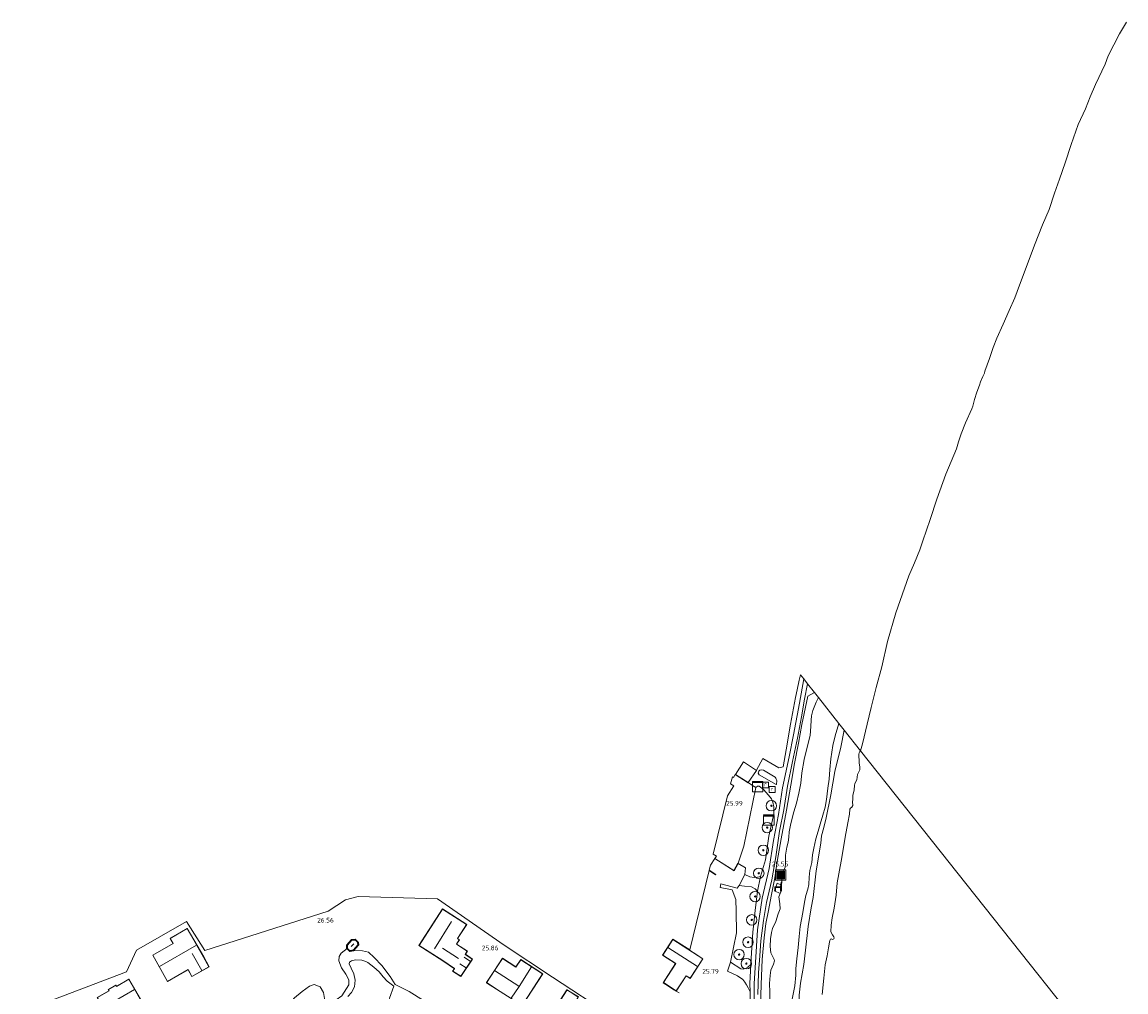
# Model space of a CAD drawing. Extents: x 196936 to 200438, y 361224 to 364196.
# Tile 120 of 256: x 197779 to 198200, y 363673 to 364044. Entities that reach past the tile are written whole.
import ezdxf
from ezdxf.enums import TextEntityAlignment as Align
from ezdxf.lldxf.tags import DXFTag

# ---------------------------------------------------------------- set-up
doc = ezdxf.new("R2010")
doc.units = 0
for name, color, linetype, lineweight in [('B-ME-GR-BOOM-S', 90, 'Continuous', 25), ('B-ME-GR-GRAS-GV', 60, 'Continuous', 13), ('B-ME-GW-OPHOGING_KRUIN-G', 90, 'Continuous', 18), ('B-ME-GW-TALUD_KRUIN-G', 90, 'Continuous', 18), ('B-ME-GW-TALUD_TEEN-G', 90, 'Continuous', 18), ('B-ME-IE-MEUBILAIR_WEGMEUBILAIR-S', 7, 'Continuous', 25), ('B-ME-IE-TERREINAFSCHEIDING_DOORGANG-G', 210, 'Continuous', 18), ('B-ME-IE-TERREINAFSCHEIDING_KUNSTMATIG_HEKWERK-G', 20, 'IE-TERREINAFSCHEIDING-KUNSTMATIG', 18), ('B-ME-IE-TERREINAFSCHEIDING_KUNSTMATIG_MUUR-GV', 90, 'Continuous', 18), ('B-ME-KG-GRENS_OPNAME-G', 210, 'KG-OPNAME', 18), ('B-ME-KG-KADASTRAAL_DAKRAND-G', 170, 'Continuous', 18), ('B-ME-KG-KADASTRAAL_NOK-G', 10, 'Continuous', 18), ('B-ME-OB-BEKLEDING_STEEN-GV', 30, 'Continuous', 18), ('B-ME-OB-OEVERVOORZIENING-G', 7, 'Continuous', 18), ('B-ME-OG-BEBOUWING_SCHUUR-GV', 7, 'Continuous', 35), ('B-ME-OG-BEBOUWING_WONINGBOUW-GV', 7, 'Continuous', 18), ('B-ME-OG-HOOGTEPUNT-S', 7, 'Continuous', 25), ('B-ME-OG-TERREIN_GROEN-GV', 7, 'Continuous', 18), ('B-ME-OG-TERREIN_GROEN_TUIN-GV', 7, 'Continuous', 18), ('B-ME-OG-WATER_RIVIER-GV', 130, 'Continuous', 18), ('B-ME-RI-GWA_RIOOLPUT-S', 30, 'Continuous', 25), ('B-ME-VH-VERHARDING_ASFALT-GV', 252, 'Continuous', 18), ('B-ME-VH-VERHARDING_HALFVERHARDING-GV', 252, 'Continuous', 18), ('B-ME-VH-VERHARDING_STRAATBAKSTEEN-GV', 252, 'Continuous', 18), ('B-ME-VH-VERHARDING_TEGEL-GV', 252, 'Continuous', 18)]:
    doc.layers.add(name, color=color, linetype=linetype, lineweight=lineweight)
doc.styles.add('NLCS-ISO', font='NLCS-ISO.ttf')
doc.styles.add('NLCS-ISO-ANNOTATIVE-T18', font='NLCS-ISO.ttf', dxfattribs={"height": 1.8})
doc.styles.get("Standard").update_dxf_attribs({"font": 'arial.ttf'})
doc.linetypes.add('IE-TERREINAFSCHEIDING-KUNSTMATIG', pattern='A,4,[82,NLCS.SHX,S=0.75,R=90,X=0,Y=0],4,-2', length=10)
tags = doc.linetypes.add('KG-OPNAME', pattern='A,5.5,-2,["O",Standard,S=1.8,R=0,X=-0.5,Y=-0.9],-2,5.5,-2,[5,NLCS.SHX,S=0.75,R=0,X=0,Y=0],-2', length=19).pattern_tags.tags
tags[6] = DXFTag(74, 10)

# ---------------------------------------------------------------- blocks, each defined once
blk = doc.blocks.new('SAL-HOOGTELABEL-SO')
at = {"color": 0, "linetype": 'ByBlock', "lineweight": -2, "style": 'NLCS-ISO-ANNOTATIVE-T18'}
blk.add_attdef('HOOGTE', text='', height=1.8, dxfattribs=at).set_placement((2.79, 0), align=Align.RIGHT)
blk = doc.blocks.new('SIE-WEG_ZITBANK-SO')
at = {"color": 0, "linetype": 'ByBlock', "lineweight": 18}
blk.add_lwpolyline([(-0.91, -1.63), (-0.91, -0.2), (1.09, -0.2), (1.09, -1.63), (1.29, -1.63), (1.29, -0.21), (1.54, 1.78), (1.33, 1.78), (1.11, 0), (-1.11, 0), (-1.11, -1.63)], close=True, dxfattribs=at)
blk = doc.blocks.new('SGR-BOOM_01-SO')
at = {"linetype": 'ByBlock', "lineweight": 18}
h = blk.add_hatch(color=0, dxfattribs=at)
h.dxf.hatch_style = 1
edge = h.paths.add_edge_path()
edge.add_arc((0, 0), 0.25, 0, 360)
at = {"color": 0, "linetype": 'ByBlock', "lineweight": 18}
for radius in [2, 0.25]:
    blk.add_circle((0, 0), radius, dxfattribs=at)
blk = doc.blocks.new('SKL-DATA_KAST-SO')
at = {"color": 0, "linetype": 'ByBlock', "lineweight": 18}
for points in [[(-2, 2), (2, 2), (2, 1.68), (-2, 1.68)], [(-2, 1.52), (2, 1.52), (2, -2), (-2, -2)]]:
    blk.add_lwpolyline(points, close=True, dxfattribs=at)
blk = doc.blocks.new('SIE-WEG_AFVALBAK-SO')
at = {"linetype": 'ByBlock', "lineweight": 18}
h = blk.add_hatch(color=0, dxfattribs=at)
h.dxf.hatch_style = 1
h.paths.add_polyline_path([(-1.5, -1.5), (1.5, -1.5), (1.5, 1.5), (-1.5, 1.5)])
at = {"color": 0, "linetype": 'ByBlock', "lineweight": 18}
for points in [[(-2, -2), (2, -2), (2, 2), (-2, 2)], [(-1.5, -1.5), (1.5, -1.5), (1.5, 1.5), (-1.5, 1.5)]]:
    blk.add_lwpolyline(points, close=True, dxfattribs=at)
blk = doc.blocks.new('SRI-PUT_INSPECTIEPUT_RIOOLPUT-SO')
at = {"color": 0, "linetype": 'ByBlock', "lineweight": 18}
blk.add_lwpolyline([(-1.12, -1.12), (1.12, -1.12), (1.12, 1.12), (-1.12, 1.12)], close=True, dxfattribs=at)
at = {"color": 0, "linetype": 'ByBlock', "lineweight": 18, "style": 'NLCS-ISO'}
blk.add_text('r', height=1.5, dxfattribs=at).set_placement((0, 0.28), align=Align.MIDDLE_CENTER)

msp = doc.modelspace()

# ---------------------------------------------------------------- linework, layer by layer
at = {"layer": 'B-ME-GR-GRAS-GV'}
for points in [[(198060.831, 363667.424, 24.793), (198061.097, 363675.836, 25.14), (198061.467, 363685.368, 25.299), (198062.216, 363693.694, 25.356), (198062.864, 363699.188, 25.454), (198063.82, 363704.095, 25.449), (198064.85, 363709.631, 25.511), (198066.31, 363716.597, 25.612), (198067.167, 363722.879, 25.678), (198068.714, 363731.575, 25.706), (198070.729, 363742.509, 25.816), (198072.435, 363752.056, 25.78), (198073.847, 363760.333, 25.723), (198075.318, 363768.139, 25.641), (198076.645, 363775.207, 25.56), (198078.881, 363786.052, 25.478), (198081.423, 363787.447, 25.333), (198082.942, 363785.52, 25.399), (198082.076, 363783.817, 25.395), (198080.766, 363780.644, 25.437), (198080.322, 363778.582, 25.508), (198080.183, 363776.932, 25.565), (198080.039, 363774.528, 25.557), (198079.751, 363770.987, 25.542), (198078.921, 363767.607, 25.527), (198077.526, 363761.887, 25.572), (198076.572, 363756.775, 25.651), (198076.213, 363752.759, 25.813), (198075.442, 363749.048, 25.806), (198074.519, 363745.225, 25.855), (198073.479, 363741.877, 25.813), (198072.408, 363737.429, 25.674), (198071.799, 363734.259, 25.663), (198071.611, 363732.105, 25.64), (198071.387, 363730.252, 25.693), (198070.923, 363728.408, 25.738), (198070.404, 363725.305, 25.7), (198070.331, 363724.454, 25.7), (198070.405, 363723.149, 25.708), (198070.397, 363722.019, 25.715), (198070.222, 363720.67, 25.738), (198069.724, 363719.505, 25.734), (198069.167, 363718.451, 25.662), (198068.886, 363713.784, 25.437), (198067.139, 363714.61, 25.5), (198066.155, 363711.634, 25.478), (198068.258, 363710.587, 25.441), (198067.75, 363709.347, 25.538), (198068.194, 363706.661, 25.497), (198068.38, 363704.766, 25.559), (198067.572, 363702.871, 25.567), (198066.615, 363699.97, 25.608), (198065.39, 363697.276, 25.546), (198065.001, 363695.712, 25.485), (198064.574, 363693.334, 25.423), (198064.516, 363690.356, 25.39), (198064.737, 363688.018, 25.427), (198065.459, 363686.44, 25.468), (198066.042, 363685.435, 25.489), (198066.212, 363684.888, 25.48), (198065.792, 363683.562, 25.456), (198064.737, 363681.316, 25.522), (198064.435, 363679.245, 25.489), (198064.261, 363676.281, 25.435), (198064.424, 363672.955, 25.259)], [(198064.424, 363672.955, 25.259), (198064.261, 363676.281, 25.435), (198064.435, 363679.245, 25.489), (198064.737, 363681.316, 25.522), (198065.792, 363683.562, 25.456), (198066.212, 363684.888, 25.48), (198066.042, 363685.435, 25.489), (198065.459, 363686.44, 25.468), (198064.737, 363688.018, 25.427), (198064.516, 363690.356, 25.39), (198064.574, 363693.334, 25.423), (198065.001, 363695.712, 25.485), (198065.39, 363697.276, 25.546), (198066.615, 363699.97, 25.608), (198067.572, 363702.871, 25.567), (198068.38, 363704.766, 25.559), (198068.194, 363706.661, 25.497), (198067.75, 363709.347, 25.538), (198068.258, 363710.587, 25.441), (198068.769, 363711.833, 25.343), (198068.886, 363713.784, 25.437), (198069.167, 363718.451, 25.662), (198069.724, 363719.505, 25.734), (198070.222, 363720.67, 25.738), (198070.397, 363722.019, 25.715), (198070.405, 363723.149, 25.708), (198070.331, 363724.454, 25.7), (198070.404, 363725.305, 25.7), (198070.923, 363728.408, 25.738), (198071.387, 363730.252, 25.693), (198071.611, 363732.105, 25.64), (198071.799, 363734.259, 25.663), (198072.408, 363737.429, 25.674), (198073.479, 363741.877, 25.813), (198074.519, 363745.225, 25.855), (198075.442, 363749.048, 25.806), (198076.213, 363752.759, 25.813), (198076.572, 363756.775, 25.651), (198077.526, 363761.887, 25.572), (198078.921, 363767.607, 25.527), (198079.751, 363770.987, 25.542), (198080.039, 363774.528, 25.557), (198080.183, 363776.932, 25.565), (198080.322, 363778.582, 25.508), (198080.766, 363780.644, 25.437), (198082.076, 363783.817, 25.395), (198082.942, 363785.52, 25.399), (198090.73, 363775.64, 18.057), (198089.348, 363770.888, 18.098), (198088.434, 363767.168, 18.039), (198087.638, 363762.068, 18.03), (198087.294, 363758.036, 18.066), (198087.096, 363754.337, 18.057), (198086.511, 363750.86, 18.048), (198086.038, 363746.619, 18.021), (198085.492, 363743.622, 18.039), (198084.683, 363740.598, 18.003), (198083.607, 363737.097, 17.994), (198082.828, 363734.49, 18.044), (198081.928, 363731.513, 18.044), (198081.206, 363727.991, 18.017), (198080.654, 363725.383, 17.976), (198080.407, 363722.438, 17.976), (198079.688, 363719.369, 18.03), (198079.408, 363716.85, 18.021), (198079.254, 363714.086, 18.003), (198078.852, 363712.266, 17.998), (198078.11, 363709.913, 17.967), (198077.667, 363707.386, 17.976), (198076.996, 363703.338, 18.062), (198076.471, 363700.694, 18.071), (198075.972, 363698.013, 18.148), (198075.538, 363694.253, 18.103), (198075.219, 363689.957, 18.03), (198074.701, 363685.626, 18.008), (198074.287, 363681.966, 18.027), (198074.263, 363679.38, 18.023), (198073.895, 363675.401, 18.031), (198073.049, 363670.829, 18.046)], [(198073.049, 363670.829, 18.046), (198073.895, 363675.401, 18.031), (198074.263, 363679.38, 18.023), (198074.287, 363681.966, 18.027), (198074.701, 363685.626, 18.008), (198075.219, 363689.957, 18.03), (198075.538, 363694.253, 18.103), (198075.972, 363698.013, 18.148), (198076.471, 363700.694, 18.071), (198076.996, 363703.338, 18.062), (198077.667, 363707.386, 17.976), (198078.11, 363709.913, 17.967), (198078.852, 363712.266, 17.998), (198079.254, 363714.086, 18.003), (198079.408, 363716.85, 18.021), (198079.688, 363719.369, 18.03), (198080.407, 363722.438, 17.976), (198080.654, 363725.383, 17.976), (198081.206, 363727.991, 18.017), (198081.928, 363731.513, 18.044), (198082.828, 363734.49, 18.044), (198083.607, 363737.097, 17.994), (198084.683, 363740.598, 18.003), (198085.492, 363743.622, 18.039), (198086.038, 363746.619, 18.021), (198086.511, 363750.86, 18.048), (198087.096, 363754.337, 18.057), (198087.294, 363758.036, 18.066), (198087.638, 363762.068, 18.03), (198088.434, 363767.168, 18.039), (198089.348, 363770.888, 18.098), (198090.73, 363775.64, 18.057), (198092.792, 363773.025, 17.752), (198091.522, 363766.576, 17.749), (198089.229, 363757.324, 17.831), (198087.664, 363748.385, 17.804), (198085.891, 363739.575, 17.804), (198084.95, 363735.891, 17.853), (198084.176, 363732.668, 17.835), (198083.821, 363729.868, 17.826), (198082.082, 363719.335, 17.808), (198080.934, 363709.069, 17.799), (198080.155, 363705.166, 17.84), (198079.055, 363698.038, 17.894), (198078.06, 363689.013, 17.858), (198077.397, 363683.505, 17.831), (198076.034, 363676.35, 17.849), (198075.604, 363671.747, 17.849)]]:
    msp.add_polyline3d(points, dxfattribs=at)
for points in [[(198066.916, 363752.488, 25.84), (198066.774, 363752.272, 25.836), (198060.283, 363755.947, 25.914), (198059.962, 363756.683, 25.93), (198059.977, 363757.06, 25.93), (198060.133, 363757.39, 25.93), (198060.582, 363757.745, 25.93), (198061.33, 363757.918, 25.914), (198061.98, 363757.755, 25.889), (198066.346, 363755.057, 25.849), (198066.631, 363754.762, 25.861), (198066.994, 363753.643, 25.84)], [(198059.668, 363716.823, 25.676), (198058.416, 363716.716, 25.724), (198056.751, 363717.039, 25.676), (198054.793, 363717.885, 25.601), (198055.074, 363720.405, 25.817), (198052.267, 363722.159, 25.802), (198052.225, 363722.186, 25.802), (198054.449, 363728.683, 25.826), (198058.96, 363751.091, 25.766), (198059.595, 363751.71, 25.875), (198060.246, 363751.693, 25.875), (198061.904, 363750.399, 25.87), (198063.875, 363748.237, 25.87), (198064.952, 363746.805, 25.82), (198065.484, 363745.525, 25.791), (198065.895, 363743.725, 25.787), (198065.884, 363741.115, 25.816), (198064.036, 363732.488, 25.733), (198062.706, 363723.474, 25.72), (198060.755, 363717.136, 25.649)], [(198045.642, 363714.32, 25.811), (198051.839, 363712.634, 25.864), (198052.652, 363713.638, 25.718), (198054.633, 363713.441, 25.589), (198057.367, 363713.151, 25.607), (198058.717, 363712.482, 25.592), (198059.601, 363711.482, 25.541), (198058.79, 363704.098, 25.541), (198057.849, 363695.869, 25.533), (198057.275, 363685.965, 25.453), (198057.135, 363683.497, 25.364), (198055.999, 363682.445, 25.356), (198055.066, 363681.971, 25.34), (198054.134, 363681.759, 25.335), (198053.327, 363681.854, 25.348), (198049.322, 363684.344, 25.397), (198051.613, 363695.612, 25.682), (198051.464, 363703.889, 25.676), (198051.371, 363708.288, 25.724), (198049.911, 363711.993, 25.893), (198045.359, 363712.906, 25.816)]]:
    msp.add_polyline3d(points, close=True, dxfattribs=at)
at = {"layer": 'B-ME-GW-OPHOGING_KRUIN-G'}
msp.add_polyline3d([(198077.341, 363792.626, 25.549), (198075.679, 363783.442, 25.561), (198073.439, 363771.316, 25.708), (198071.807, 363762.881, 25.773), (198069.258, 363751.081, 25.825), (198067.62, 363740.881, 25.809), (198065.8, 363730.847, 25.781), (198064.078, 363720.165, 25.683), (198061.468, 363708.835, 25.614), (198059.602, 363696.693, 25.529), (198058.858, 363684.245, 25.411), (198058.353, 363676.286, 25.248), (198058.417, 363668.722, 24.996)], dxfattribs=at)
at = {"layer": 'B-ME-GW-TALUD_KRUIN-G'}
for points in [[(198082.942, 363785.52, 25.399), (198082.076, 363783.817, 25.395), (198080.766, 363780.644, 25.437), (198080.322, 363778.582, 25.508), (198080.183, 363776.932, 25.565), (198080.039, 363774.528, 25.557), (198079.751, 363770.987, 25.542), (198078.921, 363767.607, 25.527), (198077.526, 363761.887, 25.572), (198076.572, 363756.775, 25.651), (198076.213, 363752.759, 25.813), (198075.442, 363749.048, 25.806), (198074.519, 363745.225, 25.855), (198073.479, 363741.877, 25.813), (198072.408, 363737.429, 25.674), (198071.799, 363734.259, 25.663), (198071.611, 363732.105, 25.64), (198071.387, 363730.252, 25.693), (198070.923, 363728.408, 25.738), (198070.404, 363725.305, 25.7), (198070.331, 363724.454, 25.7), (198070.405, 363723.149, 25.708), (198070.397, 363722.019, 25.715), (198070.222, 363720.67, 25.738), (198069.724, 363719.505, 25.734), (198069.167, 363718.451, 25.662)], [(198092.792, 363773.025, 17.752), (198091.522, 363766.576, 17.749), (198089.229, 363757.324, 17.831), (198087.664, 363748.385, 17.804), (198085.891, 363739.575, 17.804), (198084.95, 363735.891, 17.853), (198084.176, 363732.668, 17.835), (198083.821, 363729.868, 17.826), (198082.082, 363719.335, 17.808), (198080.934, 363709.069, 17.799), (198080.155, 363705.166, 17.84), (198079.055, 363698.038, 17.894), (198078.06, 363689.013, 17.858), (198077.397, 363683.505, 17.831), (198076.034, 363676.35, 17.849), (198075.604, 363671.747, 17.849), (198075.596, 363666.497, 17.822), (198074.888, 363660.898, 17.763), (198074.259, 363656.487, 17.722), (198073.653, 363652.655, 17.726)], [(198067.75, 363709.347, 25.538), (198068.194, 363706.661, 25.497), (198068.38, 363704.766, 25.559), (198067.572, 363702.871, 25.567), (198066.615, 363699.97, 25.608), (198065.39, 363697.276, 25.546), (198065.001, 363695.712, 25.485), (198064.574, 363693.334, 25.423), (198064.516, 363690.356, 25.39), (198064.737, 363688.018, 25.427), (198065.459, 363686.44, 25.468), (198066.042, 363685.435, 25.489), (198066.212, 363684.888, 25.48), (198065.792, 363683.562, 25.456), (198064.737, 363681.316, 25.522), (198064.435, 363679.245, 25.489), (198064.261, 363676.281, 25.435), (198064.424, 363672.955, 25.259), (198064.411, 363669.123, 25.082)], [(197902.766, 363689.608, 25.504), (197900.52, 363687.876, 25.944), (197899.758, 363686.492, 25.994), (197899.673, 363684.848, 25.981), (197900.627, 363682.277, 25.981), (197902.268, 363679.769, 25.977), (197903.453, 363677.642, 25.994), (197903.424, 363675.725, 25.969), (197900.786, 363671.574, 25.919)], [(197921.199, 363675.857, 25.941), (197919.299, 363678.899, 25.875), (197916.033, 363683.086, 25.783), (197913.136, 363686.192, 25.58), (197910.931, 363688.208, 25.543), (197908.624, 363688.67, 25.543), (197905.188, 363688.815, 25.504)], [(197900.786, 363671.574, 25.919), (197898.617, 363669.959, 25.875), (197896.405, 363669.071, 25.892), (197894.983, 363668.9, 25.826), (197894.331, 363669.741, 25.752), (197893.788, 363672.843, 25.801), (197892.476, 363674.934, 25.851), (197890.137, 363675.812, 25.801), (197888.363, 363675.16, 25.801), (197885.611, 363673.232, 25.851), (197882.736, 363670.794, 26.014), (197880.149, 363667.853, 26.194), (197877.891, 363664.753, 26.358), (197876.669, 363663.39, 26.424), (197873.53, 363662.094, 26.309)], [(197920.674, 363675.254, 23.952), (197918.99, 363670.655, 24.162), (197919.572, 363668.082, 24.133)], [(197936.439, 363666.931, 25.484), (197926.544, 363673.166, 25.759), (197921.199, 363675.857, 25.941)]]:
    msp.add_polyline3d(points, dxfattribs=at)
at = {"layer": 'B-ME-GW-TALUD_TEEN-G'}
for points in [[(198090.73, 363775.64, 18.057), (198089.348, 363770.888, 18.098), (198088.434, 363767.168, 18.039), (198087.638, 363762.068, 18.03), (198087.294, 363758.036, 18.066), (198087.096, 363754.337, 18.057), (198086.511, 363750.86, 18.048), (198086.038, 363746.619, 18.021), (198085.492, 363743.622, 18.039), (198084.683, 363740.598, 18.003), (198083.607, 363737.097, 17.994), (198082.828, 363734.49, 18.044), (198081.928, 363731.513, 18.044), (198081.206, 363727.991, 18.017), (198080.654, 363725.383, 17.976), (198080.407, 363722.438, 17.976), (198079.688, 363719.369, 18.03), (198079.408, 363716.85, 18.021), (198079.254, 363714.086, 18.003), (198078.852, 363712.266, 17.998), (198078.11, 363709.913, 17.967), (198077.667, 363707.386, 17.976), (198076.996, 363703.338, 18.062), (198076.471, 363700.694, 18.071), (198075.972, 363698.013, 18.148), (198075.538, 363694.253, 18.103), (198075.219, 363689.957, 18.03), (198074.701, 363685.626, 18.008)], [(197910.681, 363684.271, 24.253), (197909.961, 363684.656, 24.253), (197908.424, 363685.141, 24.253), (197905.99, 363685.294, 24.249), (197904.521, 363684.884, 24.245), (197903.692, 363684.395, 24.241), (197903.555, 363683.762, 24.237), (197904.351, 363682.068, 24.237), (197905.394, 363679.988, 24.199), (197905.889, 363677.533, 24.17), (197905.606, 363674.997, 24.262), (197904.503, 363672.769, 24.166), (197903.022, 363671.211, 23.952)], [(197910.681, 363684.271, 24.253), (197913.038, 363682.456, 24.202), (197915.014, 363680.746, 24.206), (197916.531, 363678.728, 24.206), (197918.151, 363677.09, 24.206), (197920.674, 363675.254, 23.952)], [(198074.701, 363685.626, 18.008), (198074.287, 363681.966, 18.027), (198074.263, 363679.38, 18.023), (198073.895, 363675.401, 18.031), (198073.049, 363670.829, 18.046), (198072.457, 363667.595, 18.072), (198072.078, 363663.386, 18.061), (198072.079, 363660.563, 18.152), (198072.593, 363658.671, 18.065), (198072.594, 363655.848, 18), (198072.095, 363650.737, 18.016), (198071.682, 363646.729, 17.974), (198072.255, 363643.162, 17.74), (198072.336, 363639.471, 17.721), (198071.457, 363636.337, 17.766), (198070.571, 363633.167, 17.819), (198069.575, 363628.088, 18.046), (198069.395, 363623.023, 18.152), (198069.862, 363616.85, 18.084), (198070.168, 363613.302, 18.004), (198070.699, 363611.485, 17.993), (198071.978, 363608.846, 17.808), (198073.645, 363604.901, 17.582)]]:
    msp.add_polyline3d(points, dxfattribs=at)
at = {"layer": 'B-ME-IE-TERREINAFSCHEIDING_DOORGANG-G'}
msp.add_polyline3d([(198057.765, 363751.868, 25.787), (198056.115, 363753.002, 25.816)], dxfattribs=at)
at = {"layer": 'B-ME-IE-TERREINAFSCHEIDING_KUNSTMATIG_HEKWERK-G'}
for points in [[(198054.449, 363728.683, 25.826), (198058.96, 363751.091, 25.766), (198057.765, 363751.868, 25.787)], [(198052.225, 363722.186, 25.802), (198054.449, 363728.683, 25.826)], [(198069.167, 363718.451, 25.662), (198068.886, 363713.784, 25.437), (198068.769, 363711.833, 25.343), (198068.258, 363710.587, 25.441), (198067.75, 363709.347, 25.538)], [(198052.652, 363713.638, 25.718), (198051.839, 363712.634, 25.864), (198045.642, 363714.32, 25.811), (198045.359, 363712.906, 25.816), (198049.911, 363711.993, 25.893), (198051.371, 363708.288, 25.724)], [(198049.322, 363684.344, 25.397), (198051.613, 363695.612, 25.682), (198051.464, 363703.889, 25.676), (198051.371, 363708.288, 25.724)]]:
    msp.add_polyline3d(points, dxfattribs=at)
at = {"layer": 'B-ME-IE-TERREINAFSCHEIDING_KUNSTMATIG_MUUR-GV'}
for points in [[(198056.115, 363753.002, 25.816), (198056.061, 363752.918, 25.816), (198051.175, 363756.098, 25.901), (198051.229, 363756.182, 25.413)], [(198043.398, 363724.049, 26.021), (198050.665, 363719.446, 25.746), (198052.181, 363722.21, 25.802), (198052.225, 363722.186, 25.802), (198052.267, 363722.159, 25.802), (198050.701, 363719.304, 25.413), (198043.343, 363723.965, 25.152)], [(198043.69, 363717.909, 25.104), (198043.636, 363717.825, 25.923), (198041.208, 363719.397, 25.914), (198041.234, 363719.499, 25.141)], [(198024.662, 363675.86, 23.83), (198024.638, 363675.816, 23.835), (198024.554, 363675.87, 25.922), (198024.578, 363675.914, 25.926)], [(198027.764, 363673.858, 25.966), (198027.741, 363673.813, 25.965), (198027.657, 363673.867, 23.805), (198027.679, 363673.912, 23.8)]]:
    msp.add_polyline3d(points, close=True, dxfattribs=at)
at = {"layer": 'B-ME-KG-GRENS_OPNAME-G'}
for points in [[(198042.752, 363725.67, 26.023), (198048.237, 363747.971, 25.999), (198050.665, 363751.753, 25.999), (198049.372, 363752.583, 25.999), (198050.036, 363755.284, 25.948)], [(198042.752, 363725.67, 26.023), (198043.948, 363724.883, 26.023), (198043.398, 363724.049, 26.021), (198043.343, 363723.965, 25.152), (198041.728, 363721.51, 25.151), (198041.234, 363719.499, 25.141), (198041.208, 363719.397, 25.914), (198033.742, 363689.043, 26.027)], [(198003.802, 363663.818, 25.612), (197981.28, 363678.609, 25.746), (197962.826, 363690.946, 25.806), (197937.397, 363708.645, 26.019), (197906.987, 363709.519, 25.935), (197902.222, 363708.198, 26.409), (197895.499, 363703.82, 26.436), (197848.401, 363688.893, 26.466), (197841.365, 363699.881, 26.367), (197822.287, 363689.016, 26.286), (197818.465, 363680.752, 26.385), (197778.552, 363665.571, 26.277)], [(198028.621, 363673.245, 26.003), (198027.741, 363673.813, 25.965), (198027.657, 363673.867, 23.805), (198024.638, 363675.816, 23.835), (198024.554, 363675.87, 25.922), (198023.541, 363676.524, 26.003), (198028.291, 363683.883, 26.003), (198023.337, 363687.081, 26.136), (198027.291, 363693.207, 26.058)], [(198027.291, 363693.207, 26.058), (198033.742, 363689.043, 26.027)], [(198028.621, 363673.245, 26.003), (198029.693, 363672.653, 26.069)]]:
    msp.add_polyline3d(points, dxfattribs=at)
at = {"layer": 'B-ME-KG-KADASTRAAL_DAKRAND-G'}
for points in [[(197946.239, 363678.983, 26.9), (197943.204, 363680.975, 26.9), (197943.855, 363681.917, 28.652), (197939.359, 363684.975, 28.715), (197930.274, 363690.755, 29.018), (197939.253, 363704.684, 29.081), (197948.427, 363698.8, 29.387), (197944.935, 363693.436, 29.384), (197945.656, 363692.96, 28.922), (197944.584, 363691.289, 28.922), (197948.679, 363688.593, 28.922), (197947.911, 363687.379, 28.922), (197950.649, 363685.561, 28.922)], [(197843.493, 363678.917, 29.633), (197842.014, 363681.536, 29.609), (197834.196, 363677.044, 29.609), (197828.568, 363687.043, 30.368), (197836.333, 363691.525, 30.368), (197835.2, 363693.488, 29.12), (197841.641, 363697.213, 29.12), (197847.919, 363686.353, 30.251), (197849.998, 363682.639, 30.302)], [(197903.883, 363688.651, 27.933), (197902.816, 363689.629, 27.933), (197902.841, 363691.034, 27.933), (197904.545, 363692.893, 27.933), (197905.831, 363692.992, 27.933), (197906.835, 363692.071, 27.933), (197906.981, 363690.844, 27.933), (197905.163, 363688.862, 27.933)], [(198033.926, 363678.216, 30.819), (198032.362, 363679.225, 30.744), (198028.591, 363673.383, 28.792), (198023.679, 363676.554, 28.58), (198028.429, 363683.913, 31.147), (198023.475, 363687.111, 30.962), (198027.321, 363693.069, 31.071), (198038.751, 363685.691, 31.071)], [(197967.306, 363682.484, 28.928), (197969.155, 363685.31, 28.928), (197977.481, 363679.879, 28.928), (197969.639, 363667.842, 28.928), (197961.326, 363673.197, 28.928), (197956.085, 363676.556, 28.928), (197962.17, 363685.817, 28.928)], [(197814.005, 363660.561, 29.158), (197812.17, 363663.756, 29.627), (197811.615, 363663.437, 29.627), (197807.331, 363670.894, 29.63), (197811.816, 363673.471, 29.63), (197811.538, 363673.955, 29.63), (197814.334, 363675.562, 29.63), (197814.602, 363675.096, 29.63), (197819.369, 363677.834, 29.63), (197823.725, 363670.253, 29.63), (197823.109, 363669.9, 29.63), (197824.884, 363666.811, 29.156)], [(197994.105, 363653.106, 29.205), (197979.47, 363662.386, 29.207), (197986.853, 363673.794, 28.781), (197991.105, 363671.061, 28.778), (197990.472, 363670.02, 29.78), (198000.747, 363663.355, 29.78)]]:
    msp.add_polyline3d(points, close=True, dxfattribs=at)
at = {"layer": 'B-ME-KG-KADASTRAAL_NOK-G'}
for points in [[(197942.682, 363699.874, 33.713), (197936.162, 363689.435, 33.713)], [(197905.324, 363691.385, 29.012), (197904.389, 363690.354, 29.012)], [(197831.034, 363682.763, 33.308), (197845.226, 363690.913, 33.326)], [(197843.517, 363687.694, 32), (197847.277, 363681.261, 31.997)], [(197939.216, 363689.683, 32.336), (197945.312, 363685.844, 32.267)], [(198025.444, 363690, 32.45), (198036.729, 363682.737, 32.45)], [(197945.916, 363683.793, 30.371), (197948.239, 363682.272, 30.323)], [(197947.526, 363686.261, 30.323), (197949.907, 363684.664, 30.323)], [(197968.477, 363675.168, 32.336), (197959.16, 363681.145, 32.381)], [(197965.501, 363670.567, 32.336), (197968.519, 363675.141, 32.336), (197973.271, 363682.566, 32.336)], [(197821.548, 363673.949, 34.331), (197809.633, 363667.124, 34.391)]]:
    msp.add_polyline3d(points, dxfattribs=at)
at = {"layer": 'B-ME-OB-BEKLEDING_STEEN-GV'}
msp.add_polyline3d([(198075.604, 363671.747, 17.849), (198076.034, 363676.35, 17.849), (198077.397, 363683.505, 17.831), (198078.06, 363689.013, 17.858), (198079.055, 363698.038, 17.894), (198080.155, 363705.166, 17.84), (198080.934, 363709.069, 17.799), (198082.082, 363719.335, 17.808), (198083.821, 363729.868, 17.826), (198084.176, 363732.668, 17.835), (198084.95, 363735.891, 17.853), (198085.891, 363739.575, 17.804), (198087.664, 363748.385, 17.804), (198089.229, 363757.324, 17.831), (198091.522, 363766.576, 17.749), (198092.792, 363773.025, 17.752), (198098.991, 363765.16, 14.4), (198098.753, 363764.901, 14.4), (198098.546, 363764.415, 14.4), (198098.424, 363763.889, 14.4), (198098.39, 363762.842, 14.4), (198098.475, 363761.782, 14.4), (198098.513, 363760.576, 14.4), (198098.713, 363758.962, 14.4), (198098.739, 363757.908, 14.4), (198097.931, 363756.142, 14.4), (198097.582, 363754.052, 14.4), (198096.921, 363752.725, 14.4), (198096.79, 363751.87, 14.4), (198096.635, 363750.297, 14.4), (198096.04, 363748.056, 14.4), (198096.129, 363746.515, 14.4), (198096.024, 363745.627, 14.4), (198096.1, 363744.237, 14.4), (198095.701, 363743.653, 14.4), (198095.231, 363743.229, 14.4), (198094.978, 363742.868, 14.4), (198094.88, 363741.018, 14.4), (198094.179, 363737.619, 14.4), (198093.201, 363732.121, 14.4), (198092.477, 363728.274, 14.4), (198091.586, 363723.006, 14.4), (198090.127, 363714.712, 14.4), (198089.694, 363710.02, 14.4), (198088.923, 363705.008, 14.4), (198088.246, 363701.306, 14.4), (198087.826, 363698.504, 14.4), (198087.736, 363695.963, 14.4), (198088.288, 363694.787, 14.4), (198088.803, 363694.066, 14.4), (198088.991, 363693.623, 14.4), (198088.805, 363693.315, 14.4), (198088.356, 363693.068, 14.4), (198088.04, 363693.195, 14.4), (198087.837, 363693.249, 14.4), (198087.612, 363693.125, 14.4), (198087.373, 363692.883, 14.4), (198087.286, 363692.654, 14.4), (198087.117, 363691.983, 14.4), (198086.747, 363689.865, 14.4), (198086.24, 363686.833, 14.4), (198085.558, 363683.341, 14.4), (198085.056, 363678.327, 14.4), (198084.342, 363672.018, 14.4)], dxfattribs=at)
at = {"layer": 'B-ME-OB-OEVERVOORZIENING-G'}
for points in [[(198094.978, 363742.868, 14.4), (198095.231, 363743.229, 14.4), (198095.701, 363743.653, 14.4), (198096.1, 363744.237, 14.4), (198096.024, 363745.627, 14.4), (198096.129, 363746.515, 14.4), (198096.04, 363748.056, 14.4), (198096.635, 363750.297, 14.4), (198096.79, 363751.87, 14.4), (198096.921, 363752.725, 14.4), (198097.582, 363754.052, 14.4), (198097.931, 363756.142, 14.4), (198098.739, 363757.908, 14.4), (198098.713, 363758.962, 14.4), (198098.513, 363760.576, 14.4), (198098.475, 363761.782, 14.4), (198098.39, 363762.842, 14.4), (198098.424, 363763.889, 14.4), (198098.546, 363764.415, 14.4), (198098.753, 363764.901, 14.4), (198098.991, 363765.16, 14.4)], [(198084.342, 363672.018, 14.4), (198085.056, 363678.327, 14.4), (198085.558, 363683.341, 14.4), (198086.24, 363686.833, 14.4), (198086.747, 363689.865, 14.4), (198087.117, 363691.983, 14.4), (198087.286, 363692.654, 14.4), (198087.373, 363692.883, 14.4), (198087.612, 363693.125, 14.4), (198087.837, 363693.249, 14.4), (198088.04, 363693.195, 14.4), (198088.356, 363693.068, 14.4), (198088.805, 363693.315, 14.4), (198088.991, 363693.623, 14.4), (198088.803, 363694.066, 14.4), (198088.288, 363694.787, 14.4), (198087.736, 363695.963, 14.4), (198087.826, 363698.504, 14.4), (198088.246, 363701.306, 14.4), (198088.923, 363705.008, 14.4), (198089.694, 363710.02, 14.4), (198090.127, 363714.712, 14.4), (198091.586, 363723.006, 14.4), (198092.477, 363728.274, 14.4), (198093.201, 363732.121, 14.4), (198094.179, 363737.619, 14.4), (198094.88, 363741.018, 14.4), (198094.978, 363742.868, 14.4)]]:
    msp.add_polyline3d(points, dxfattribs=at)
at = {"layer": 'B-ME-OG-BEBOUWING_SCHUUR-GV'}
msp.add_polyline3d([(197905.188, 363688.815, 25.504), (197903.867, 363688.598, 25.504), (197902.766, 363689.608, 25.504), (197902.791, 363691.054, 25.504), (197904.522, 363692.942, 25.504), (197905.849, 363693.043, 25.504), (197906.882, 363692.096, 25.504), (197907.033, 363690.827, 25.504)], close=True, dxfattribs=at)
at = {"layer": 'B-ME-OG-BEBOUWING_WONINGBOUW-GV'}
for points in [[(197950.718, 363685.575, 26.207), (197946.253, 363678.914, 26.207), (197943.134, 363680.961, 26.207), (197943.786, 363681.904, 26.207), (197939.332, 363684.933, 26.207), (197930.205, 363690.74, 26.207), (197939.238, 363704.753, 26.207), (197948.496, 363698.815, 26.207), (197945.003, 363693.449, 26.207), (197945.724, 363692.973, 26.207), (197944.653, 363691.304, 26.207), (197948.748, 363688.608, 26.207), (197947.979, 363687.393, 26.207)], [(197850.066, 363682.62, 26.468), (197843.474, 363678.849, 26.468), (197841.995, 363681.468, 26.468), (197834.165, 363676.977, 26.468), (197828.502, 363687.06, 26.468), (197836.265, 363691.543, 26.468), (197835.132, 363693.506, 26.468), (197841.659, 363697.281, 26.468), (197847.962, 363686.378, 26.468)], [(198038.82, 363685.706, 26.003), (198033.941, 363678.147, 26.003), (198032.377, 363679.156, 26.003), (198028.606, 363673.314, 26.003), (198027.764, 363673.858, 25.966), (198027.679, 363673.912, 23.8), (198024.662, 363675.86, 23.83), (198024.578, 363675.914, 25.926), (198023.61, 363676.539, 26.003), (198028.36, 363683.898, 26.003), (198023.406, 363687.096, 26.136), (198027.306, 363693.138, 26.058)], [(197962.156, 363685.886, 25.902), (197967.291, 363682.553, 25.902), (197969.14, 363685.379, 25.902), (197977.55, 363679.894, 25.902), (197969.654, 363667.773, 25.902), (197961.299, 363673.155, 25.902), (197956.015, 363676.541, 25.902)], [(197819.387, 363677.903, 26.335), (197823.793, 363670.235, 26.122), (197823.178, 363669.881, 26.177), (197824.952, 363666.793, 26.15), (197813.987, 363660.493, 26.012), (197812.152, 363663.687, 26.004), (197811.597, 363663.369, 26.004), (197811.528, 363663.489, 26.345), (197811.378, 363663.749, 24.578), (197807.789, 363669.997, 24.656), (197807.639, 363670.257, 26.489), (197807.262, 363670.913, 26.445), (197811.748, 363673.49, 26.5), (197811.47, 363673.974, 26.457), (197814.353, 363675.631, 26.39), (197814.621, 363675.164, 26.461)], [(197995.004, 363654.401, 25.775), (197994.12, 363653.037, 25.789), (197979.401, 363662.371, 25.931), (197986.838, 363673.863, 25.808), (197991.172, 363671.077, 25.759), (197990.539, 363670.036, 25.759), (198000.816, 363663.37, 25.448)]]:
    msp.add_polyline3d(points, close=True, dxfattribs=at)
at = {"layer": 'B-ME-OG-TERREIN_GROEN-GV'}
for points in [[(197900.786, 363671.574, 25.919), (197903.424, 363675.725, 25.969), (197903.453, 363677.642, 25.994), (197902.268, 363679.769, 25.977), (197900.627, 363682.277, 25.981), (197899.673, 363684.848, 25.981), (197899.758, 363686.492, 25.994), (197900.52, 363687.876, 25.944), (197902.766, 363689.608, 25.504), (197903.867, 363688.598, 25.504), (197905.188, 363688.815, 25.504), (197908.624, 363688.67, 25.543), (197910.931, 363688.208, 25.543), (197913.136, 363686.192, 25.58), (197916.033, 363683.086, 25.783), (197919.299, 363678.899, 25.875), (197921.199, 363675.857, 25.941), (197926.544, 363673.166, 25.759), (197936.439, 363666.931, 25.484)], [(197904.503, 363672.769, 24.166), (197905.606, 363674.997, 24.262), (197905.889, 363677.533, 24.17), (197905.394, 363679.988, 24.199), (197904.351, 363682.068, 24.237), (197903.555, 363683.762, 24.237), (197903.692, 363684.395, 24.241), (197904.521, 363684.884, 24.245), (197905.99, 363685.294, 24.249), (197908.424, 363685.141, 24.253), (197909.961, 363684.656, 24.253), (197910.681, 363684.271, 24.253), (197913.038, 363682.456, 24.202), (197915.014, 363680.746, 24.206), (197916.531, 363678.728, 24.206), (197918.151, 363677.09, 24.206), (197920.674, 363675.254, 23.952), (197918.99, 363670.655, 24.162)], [(197918.99, 363670.655, 24.162), (197920.674, 363675.254, 23.952), (197918.151, 363677.09, 24.206), (197916.531, 363678.728, 24.206), (197915.014, 363680.746, 24.206), (197913.038, 363682.456, 24.202), (197910.681, 363684.271, 24.253), (197909.961, 363684.656, 24.253), (197908.424, 363685.141, 24.253), (197905.99, 363685.294, 24.249), (197904.521, 363684.884, 24.245), (197903.692, 363684.395, 24.241), (197903.555, 363683.762, 24.237), (197904.351, 363682.068, 24.237), (197905.394, 363679.988, 24.199), (197905.889, 363677.533, 24.17), (197905.606, 363674.997, 24.262), (197904.503, 363672.769, 24.166)], [(197882.736, 363670.794, 26.014), (197885.611, 363673.232, 25.851), (197888.363, 363675.16, 25.801), (197890.137, 363675.812, 25.801), (197892.476, 363674.934, 25.851), (197893.788, 363672.843, 25.801)]]:
    msp.add_polyline3d(points, dxfattribs=at)
at = {"layer": 'B-ME-OG-TERREIN_GROEN_TUIN-GV'}
for points in [[(198059.226, 363757.71, 26.026), (198056.115, 363753.002, 25.816), (198051.229, 363756.182, 25.413), (198054.268, 363760.947, 25.415)], [(198051.175, 363756.098, 25.901), (198056.061, 363752.918, 25.816), (198056.115, 363753.002, 25.816), (198057.765, 363751.868, 25.787), (198058.96, 363751.091, 25.766), (198054.449, 363728.683, 25.826), (198052.225, 363722.186, 25.802), (198052.181, 363722.21, 25.802), (198050.665, 363719.446, 25.746), (198043.398, 363724.049, 26.021), (198043.948, 363724.883, 26.023), (198042.752, 363725.67, 26.023), (198048.237, 363747.971, 25.999), (198050.665, 363751.753, 25.999), (198049.372, 363752.583, 25.999), (198050.036, 363755.284, 25.948), (198050.477, 363755.003, 25.948)], [(197939.238, 363704.753, 26.207), (197930.205, 363690.74, 26.207), (197939.332, 363684.933, 26.207), (197943.786, 363681.904, 26.207), (197943.134, 363680.961, 26.207), (197946.253, 363678.914, 26.207), (197950.718, 363685.575, 26.207), (197947.979, 363687.393, 26.207), (197948.748, 363688.608, 26.207), (197944.653, 363691.304, 26.207), (197945.724, 363692.973, 26.207), (197945.003, 363693.449, 26.207), (197948.496, 363698.815, 26.207)], [(197847.962, 363686.378, 26.468), (197841.659, 363697.281, 26.468), (197835.132, 363693.506, 26.468), (197836.265, 363691.543, 26.468), (197828.502, 363687.06, 26.468), (197834.165, 363676.977, 26.468), (197841.995, 363681.468, 26.468), (197843.474, 363678.849, 26.468), (197850.066, 363682.62, 26.468)], [(197962.156, 363685.886, 25.902), (197956.015, 363676.541, 25.902), (197961.299, 363673.155, 25.902), (197969.654, 363667.773, 25.902), (197977.55, 363679.894, 25.902), (197969.14, 363685.379, 25.902), (197967.291, 363682.553, 25.902)], [(198027.679, 363673.912, 23.8), (198027.657, 363673.867, 23.805), (198024.638, 363675.816, 23.835), (198024.662, 363675.86, 23.83)], [(197986.838, 363673.863, 25.808), (197979.401, 363662.371, 25.931), (197994.12, 363653.037, 25.789), (197995.004, 363654.401, 25.775), (198000.816, 363663.37, 25.448), (197990.539, 363670.036, 25.759), (197991.172, 363671.077, 25.759)]]:
    msp.add_polyline3d(points, close=True, dxfattribs=at)
for points in [[(198029.693, 363672.653, 26.069), (198028.621, 363673.245, 26.003), (198027.741, 363673.813, 25.965), (198027.764, 363673.858, 25.966), (198028.606, 363673.314, 26.003), (198032.377, 363679.156, 26.003), (198033.941, 363678.147, 26.003), (198038.82, 363685.706, 26.003), (198027.306, 363693.138, 26.058), (198023.406, 363687.096, 26.136), (198028.36, 363683.898, 26.003), (198023.61, 363676.539, 26.003), (198024.578, 363675.914, 25.926), (198024.554, 363675.87, 25.922), (198023.541, 363676.524, 26.003), (198028.291, 363683.883, 26.003), (198023.337, 363687.081, 26.136), (198027.291, 363693.207, 26.058), (198033.742, 363689.043, 26.027), (198041.208, 363719.397, 25.914), (198043.636, 363717.825, 25.923), (198043.69, 363717.909, 25.104), (198041.234, 363719.499, 25.141), (198041.728, 363721.51, 25.151), (198043.343, 363723.965, 25.152), (198050.701, 363719.304, 25.413), (198052.267, 363722.159, 25.802), (198055.074, 363720.405, 25.817), (198054.793, 363717.885, 25.601), (198052.652, 363713.638, 25.718), (198051.839, 363712.634, 25.864), (198045.642, 363714.32, 25.811), (198045.359, 363712.906, 25.816), (198049.911, 363711.993, 25.893), (198051.371, 363708.288, 25.724), (198051.464, 363703.889, 25.676), (198051.613, 363695.612, 25.682), (198049.322, 363684.344, 25.397), (198048.225, 363680.93, 25.471), (198051.991, 363679.141, 25.323), (198054.079, 363677.754, 25.274), (198054.842, 363676.787, 25.241), (198055.483, 363675.776, 25.237), (198056.046, 363674.598, 25.241), (198056.799, 363673.047, 25.118), (198056.886, 363668.826, 24.937)], [(197778.552, 363665.571, 26.277), (197818.465, 363680.752, 26.385), (197822.287, 363689.016, 26.286), (197841.365, 363699.881, 26.367), (197848.401, 363688.893, 26.466), (197895.499, 363703.82, 26.436), (197902.222, 363708.198, 26.409), (197906.987, 363709.519, 25.935), (197937.397, 363708.645, 26.019), (197962.826, 363690.946, 25.806), (197981.28, 363678.609, 25.746), (198003.802, 363663.818, 25.612)], [(197936.439, 363666.931, 25.484), (197926.544, 363673.166, 25.759), (197921.199, 363675.857, 25.941), (197919.299, 363678.899, 25.875), (197916.033, 363683.086, 25.783), (197913.136, 363686.192, 25.58), (197910.931, 363688.208, 25.543), (197908.624, 363688.67, 25.543), (197905.188, 363688.815, 25.504), (197907.033, 363690.827, 25.504), (197906.882, 363692.096, 25.504), (197905.849, 363693.043, 25.504), (197904.522, 363692.942, 25.504), (197902.791, 363691.054, 25.504), (197902.766, 363689.608, 25.504), (197900.52, 363687.876, 25.944), (197899.758, 363686.492, 25.994), (197899.673, 363684.848, 25.981), (197900.627, 363682.277, 25.981), (197902.268, 363679.769, 25.977), (197903.453, 363677.642, 25.994), (197903.424, 363675.725, 25.969), (197900.786, 363671.574, 25.919)], [(197823.793, 363670.235, 26.122), (197819.387, 363677.903, 26.335), (197814.621, 363675.164, 26.461), (197814.353, 363675.631, 26.39), (197811.47, 363673.974, 26.457), (197811.748, 363673.49, 26.5), (197807.262, 363670.913, 26.445)], [(197893.788, 363672.843, 25.801), (197892.476, 363674.934, 25.851), (197890.137, 363675.812, 25.801), (197888.363, 363675.16, 25.801), (197885.611, 363673.232, 25.851), (197882.736, 363670.794, 26.014)]]:
    msp.add_polyline3d(points, dxfattribs=at)
at = {"layer": 'B-ME-OG-WATER_RIVIER-GV'}
for points in [[(198237.99, 363590.169, 14.4), (198098.991, 363765.16, 14.4), (198099.789, 363767.798, 14.4), (198101.543, 363775.39, 14.4), (198103.062, 363781.784, 14.4), (198104.989, 363789.407, 14.4), (198107.145, 363797.248, 14.4), (198109.329, 363806.965, 14.4), (198112.534, 363817.875, 14.4), (198117.495, 363832.085, 14.4), (198119.726, 363837.054, 14.4), (198121.706, 363842.031, 14.4), (198122.867, 363845.477, 14.4), (198125.621, 363853.565, 14.4), (198128.248, 363861.363, 14.4), (198131.663, 363870.868, 14.4), (198135.763, 363880.634, 14.4), (198136.495, 363883.274, 14.4), (198137.535, 363886.288, 14.4), (198139.134, 363890.594, 14.4), (198141.61, 363895.89, 14.4), (198142.009, 363896.868, 14.4), (198142.591, 363899.446, 14.4), (198143.544, 363902.249, 14.4), (198144.567, 363904.958, 14.4), (198144.874, 363906.259, 14.4), (198145.79, 363908.254, 14.4), (198146.371, 363909.513, 14.4), (198146.573, 363910.297, 14.4), (198148.285, 363915.174, 14.4), (198149.773, 363919.3, 14.4), (198151.186, 363922.932, 14.4), (198153.608, 363928.236, 14.4), (198155.816, 363933.432, 14.4), (198157.999, 363938.268, 14.4), (198159.775, 363943.192, 14.4), (198162.668, 363950.895, 14.4), (198165.559, 363958.401, 14.4), (198168.618, 363966.275, 14.4), (198171.121, 363972.129, 14.4), (198173.204, 363978.354, 14.4), (198175.1, 363983.709, 14.4), (198177.237, 363989.926, 14.4), (198179.498, 363996.965, 14.4), (198182.209, 364004.583, 14.4), (198184.981, 364010.537, 14.4), (198186.785, 364015.092, 14.4), (198188.842, 364019.834, 14.4), (198192.481, 364027.649, 14.4), (198193.734, 364030.772, 14.4), (198198.06, 364039.242, 14.4), (198200.751, 364043.721, 14.4)], [(198084.342, 363672.018, 14.4), (198085.056, 363678.327, 14.4), (198085.558, 363683.341, 14.4), (198086.24, 363686.833, 14.4), (198086.747, 363689.865, 14.4), (198087.117, 363691.983, 14.4), (198087.286, 363692.654, 14.4), (198087.373, 363692.883, 14.4), (198087.612, 363693.125, 14.4), (198087.837, 363693.249, 14.4), (198088.04, 363693.195, 14.4), (198088.356, 363693.068, 14.4), (198088.805, 363693.315, 14.4), (198088.991, 363693.623, 14.4), (198088.803, 363694.066, 14.4), (198088.288, 363694.787, 14.4), (198087.736, 363695.963, 14.4), (198087.826, 363698.504, 14.4), (198088.246, 363701.306, 14.4), (198088.923, 363705.008, 14.4), (198089.694, 363710.02, 14.4), (198090.127, 363714.712, 14.4), (198091.586, 363723.006, 14.4), (198092.477, 363728.274, 14.4), (198093.201, 363732.121, 14.4), (198094.179, 363737.619, 14.4), (198094.88, 363741.018, 14.4), (198094.978, 363742.868, 14.4), (198095.231, 363743.229, 14.4), (198095.701, 363743.653, 14.4), (198096.1, 363744.237, 14.4), (198096.024, 363745.627, 14.4), (198096.129, 363746.515, 14.4), (198096.04, 363748.056, 14.4), (198096.635, 363750.297, 14.4), (198096.79, 363751.87, 14.4), (198096.921, 363752.725, 14.4), (198097.582, 363754.052, 14.4), (198097.931, 363756.142, 14.4), (198098.739, 363757.908, 14.4), (198098.713, 363758.962, 14.4), (198098.513, 363760.576, 14.4), (198098.475, 363761.782, 14.4), (198098.39, 363762.842, 14.4), (198098.424, 363763.889, 14.4), (198098.546, 363764.415, 14.4), (198098.753, 363764.901, 14.4), (198098.991, 363765.16, 14.4), (198237.99, 363590.169, 14.4)]]:
    msp.add_polyline3d(points, dxfattribs=at)
at = {"layer": 'B-ME-VH-VERHARDING_ASFALT-GV'}
msp.add_polyline3d([(198056.886, 363668.826, 24.937), (198056.799, 363673.047, 25.118), (198056.728, 363676.294, 25.228), (198057.135, 363683.497, 25.364), (198057.275, 363685.965, 25.453), (198057.849, 363695.869, 25.533), (198058.79, 363704.098, 25.541), (198059.601, 363711.482, 25.541), (198060.755, 363717.136, 25.649), (198062.706, 363723.474, 25.72), (198064.036, 363732.488, 25.733), (198065.884, 363741.115, 25.816), (198065.895, 363743.725, 25.787), (198065.484, 363745.525, 25.791), (198064.952, 363746.805, 25.82), (198063.875, 363748.237, 25.87), (198061.904, 363750.399, 25.87), (198060.246, 363751.693, 25.875), (198059.595, 363751.71, 25.875), (198058.96, 363751.091, 25.766), (198057.765, 363751.868, 25.787), (198056.115, 363753.002, 25.816), (198059.226, 363757.71, 26.026), (198059.28, 363757.794, 26.026), (198061.653, 363762.287, 25.887), (198067.762, 363758.718, 25.862), (198069.437, 363759.084, 25.816), (198070.588, 363765.567, 25.683), (198072.283, 363775.411, 25.583), (198074.219, 363785.541, 25.528), (198074.814, 363788.508, 25.485), (198075.628, 363792.218, 25.53), (198076.118, 363794.177, 25.436), (198077.341, 363792.626, 25.549), (198078.805, 363790.768, 25.461), (198077.646, 363784.899, 25.495), (198076.461, 363778.123, 25.599), (198074.909, 363769.996, 25.628), (198073.092, 363761.128, 25.787), (198071.062, 363751.722, 25.82), (198069.66, 363742.597, 25.837), (198068.024, 363734.51, 25.795), (198066.623, 363724.643, 25.653), (198065.079, 363715.832, 25.599), (198063.14, 363707.186, 25.516), (198061.981, 363700.378, 25.487), (198060.99, 363692.481, 25.395), (198060.555, 363686.775, 25.387), (198060.073, 363680.278, 25.237), (198059.725, 363672.039, 25.045)], dxfattribs=at)
msp.add_polyline3d([(198060.283, 363755.947, 25.914), (198066.774, 363752.272, 25.836), (198066.916, 363752.488, 25.84), (198066.994, 363753.643, 25.84), (198066.631, 363754.762, 25.861), (198066.346, 363755.057, 25.849), (198061.98, 363757.755, 25.889), (198061.33, 363757.918, 25.914), (198060.582, 363757.745, 25.93), (198060.133, 363757.39, 25.93), (198059.977, 363757.06, 25.93), (198059.962, 363756.683, 25.93)], close=True, dxfattribs=at)
at = {"layer": 'B-ME-VH-VERHARDING_HALFVERHARDING-GV'}
msp.add_polyline3d([(198059.725, 363672.039, 25.045), (198060.073, 363680.278, 25.237), (198060.555, 363686.775, 25.387), (198060.99, 363692.481, 25.395), (198061.981, 363700.378, 25.487), (198063.14, 363707.186, 25.516), (198065.079, 363715.832, 25.599), (198066.623, 363724.643, 25.653), (198068.024, 363734.51, 25.795), (198069.66, 363742.597, 25.837), (198071.062, 363751.722, 25.82), (198073.092, 363761.128, 25.787), (198074.909, 363769.996, 25.628), (198076.461, 363778.123, 25.599), (198077.646, 363784.899, 25.495), (198078.805, 363790.768, 25.461), (198081.423, 363787.447, 25.333), (198078.881, 363786.052, 25.478), (198076.645, 363775.207, 25.56), (198075.318, 363768.139, 25.641), (198073.847, 363760.333, 25.723), (198072.435, 363752.056, 25.78), (198070.729, 363742.509, 25.816), (198068.714, 363731.575, 25.706), (198067.167, 363722.879, 25.678), (198066.31, 363716.597, 25.612), (198064.85, 363709.631, 25.511), (198063.82, 363704.095, 25.449), (198062.864, 363699.188, 25.454), (198062.216, 363693.694, 25.356), (198061.467, 363685.368, 25.299), (198061.097, 363675.836, 25.14), (198060.831, 363667.424, 24.793)], dxfattribs=at)
at = {"layer": 'B-ME-VH-VERHARDING_STRAATBAKSTEEN-GV'}
for points in [[(198056.751, 363717.039, 25.676), (198058.416, 363716.716, 25.724), (198059.668, 363716.823, 25.676), (198060.755, 363717.136, 25.649), (198059.601, 363711.482, 25.541), (198058.717, 363712.482, 25.592), (198057.367, 363713.151, 25.607), (198054.633, 363713.441, 25.589), (198052.652, 363713.638, 25.718), (198054.793, 363717.885, 25.601)], [(198053.327, 363681.854, 25.348), (198054.134, 363681.759, 25.335), (198055.066, 363681.971, 25.34), (198055.999, 363682.445, 25.356), (198057.135, 363683.497, 25.364), (198056.728, 363676.294, 25.228), (198056.799, 363673.047, 25.118), (198056.046, 363674.598, 25.241), (198055.483, 363675.776, 25.237), (198054.842, 363676.787, 25.241), (198054.079, 363677.754, 25.274), (198051.991, 363679.141, 25.323), (198048.225, 363680.93, 25.471), (198049.322, 363684.344, 25.397)]]:
    msp.add_polyline3d(points, close=True, dxfattribs=at)
at = {"layer": 'B-ME-VH-VERHARDING_TEGEL-GV'}
msp.add_polyline3d([(198068.769, 363711.833, 25.343), (198068.258, 363710.587, 25.441), (198066.155, 363711.634, 25.478), (198067.139, 363714.61, 25.5), (198068.886, 363713.784, 25.437)], close=True, dxfattribs=at)

# ---------------------------------------------------------------- block references
at = {"layer": 'B-ME-GR-BOOM-S'}
for p in [(198064.949, 363744.189, 25.851), (198063.398, 363735.823, 25.764), (198061.882, 363727.15, 25.748), (198060.149, 363718.357, 25.853), (198058.719, 363709.482, 25.555), (198057.462, 363700.546, 25.469), (198056.031, 363692.019, 25.538), (198052.608, 363687.278, 25.394), (198055.387, 363683.824, 25.423)]:
    msp.add_blockref('SGR-BOOM_01-SO', p, dxfattribs=at)
at = {"layer": 'B-ME-IE-MEUBILAIR_WEGMEUBILAIR-S'}
for name, p in [('SKL-DATA_KAST-SO', (198059.717, 363751.488, 27)), ('SKL-DATA_KAST-SO', (198063.971, 363738.72, 26.917)), ('SIE-WEG_AFVALBAK-SO', (198068.485, 363717.701, 26.104)), ('SIE-WEG_ZITBANK-SO', (198067.383, 363713.152, 25.944))]:
    msp.add_blockref(name, p, dxfattribs=at)
at = {"layer": 'B-ME-OG-HOOGTEPUNT-S'}
for p, values in [((198051.226, 363744.223, 25.993), {'HOOGTE': '25.99'}), ((198068.693, 363721.023, 25.549), {'HOOGTE': '25.55'}), ((197894.906, 363699.539, 26.555), {'HOOGTE': '26.56'}), ((197957.862, 363688.92, 25.862), {'HOOGTE': '25.86'}), ((198042.064, 363679.99, 25.793), {'HOOGTE': '25.79'})]:
    msp.add_blockref('SAL-HOOGTELABEL-SO', p, dxfattribs=at).add_auto_attribs(values)
at = {"layer": 'B-ME-RI-GWA_RIOOLPUT-S'}
for p in [(198062.716, 363752.115, 25.871), (198065.255, 363750.389, 25.849)]:
    msp.add_blockref('SRI-PUT_INSPECTIEPUT_RIOOLPUT-SO', p, dxfattribs=at)

doc.saveas('drawing.dxf')
